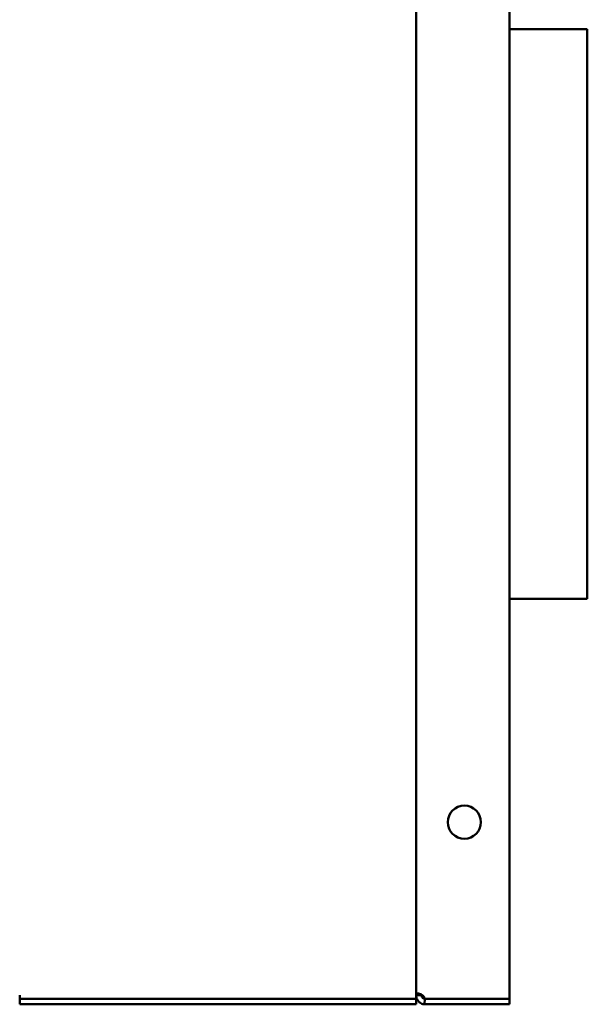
# Model space of a CAD drawing. Header units: millimetres. Extents: x 227 to 613, y 91 to 504.
# Tile 4 of 5: x 456 to 613, y 91 to 364. Entities that reach past the tile are written whole.
import ezdxf

# ---------------------------------------------------------------- set-up
doc = ezdxf.new("R2010")
doc.units = ezdxf.units.MM
doc.header["$LTSCALE"] = 2
doc.layers.add('Widoczne (ISO)', color=7, linetype='Continuous', lineweight=50)

msp = doc.modelspace()

# ---------------------------------------------------------------- linework, layer by layer
at = {"layer": 'Widoczne (ISO)'}
for p, q in [((565.75, 93.12), (565.75, 500.88)), ((591.64, 502), (591.64, 92)), ((591.64, 361), (613.25, 361)), ((613.25, 361), (613.25, 203)), ((591.64, 203), (613.25, 203)), ((455.75, 92), (455.75, 93)), ((565.75, 93.12), (565.75, 93)), ((566.62, 93.12), (565.75, 93.12)), ((565.75, 92), (565.75, 93)), ((565.75, 93), (566.62, 93)), ((567.25, 93.12), (566.62, 93.12)), ((566.62, 93), (567.25, 93)), ((567.25, 93), (567.25, 93.12)), ((455.75, 90.5), (455.75, 92)), ((455.75, 92), (565.75, 92)), ((455.75, 90.5), (565.75, 90.5)), ((565.75, 90.5), (565.75, 92)), ((568.25, 92), (568.09, 92)), ((568.19, 92), (568.09, 90.51)), ((591.64, 92), (568.25, 92)), ((568.25, 90.5), (591.64, 90.5)), ((591.64, 90.5), (591.64, 92))]:
    msp.add_line(p, q, dxfattribs=at)
msp.add_circle((579.14, 141), 4.6, dxfattribs=at)
msp.add_arc((568.25, 93), 2.5, 266.2888, 270, dxfattribs=at)
for points, knots in [([(565.75, 93.12), (565.75, 93.19), (565.75, 93.32), (565.92, 93.47), (566.03, 93.5), (566.32, 93.5), (566.5, 93.47), (566.91, 93.35), (567.12, 93.26), (567.51, 93.03), (567.67, 92.89), (567.87, 92.65), (567.94, 92.55), (568.02, 92.38), (568.04, 92.31), (568.08, 92.14), (568.09, 92.06), (568.09, 92)], [0, 0, 0, 0, 0.0405395, 0.0405395, 0.0705616, 0.0705616, 0.1003758, 0.1003758, 0.1315344, 0.1315344, 0.1594808, 0.1594808, 0.1767321, 0.1767321, 0.1868314, 0.1868314, 0.2008008, 0.2008008, 0.2008008, 0.2008008]), ([(568.09, 90.51), (568.09, 90.51), (568.08, 90.51), (568.05, 90.51), (568.02, 90.51), (567.95, 90.52), (567.89, 90.53), (567.69, 90.56), (567.54, 90.6), (567.18, 90.73), (566.96, 90.84), (566.55, 91.15), (566.36, 91.34), (566.06, 91.77), (565.94, 92), (565.83, 92.37), (565.8, 92.5), (565.75, 92.79), (565.75, 92.91), (565.75, 93)], [0.0001097, 0.0001097, 0.0001097, 0.0001097, 0.0177722, 0.0177722, 0.0307489, 0.0307489, 0.0530069, 0.0530069, 0.0895386, 0.0895386, 0.1321287, 0.1321287, 0.1727818, 0.1727818, 0.2137649, 0.2137649, 0.2350478, 0.2350478, 0.2619552, 0.2619552, 0.2619552, 0.2619552]), ([(567.25, 93), (567.25, 92.97), (567.25, 92.95), (567.25, 92.9), (567.26, 92.88), (567.27, 92.79), (567.28, 92.74), (567.31, 92.64), (567.34, 92.58), (567.4, 92.47), (567.44, 92.42), (567.52, 92.31), (567.57, 92.27), (567.67, 92.18), (567.73, 92.14), (567.86, 92.07), (567.94, 92.05), (568.03, 92.02), (568.06, 92.02), (568.09, 92.01)], [-0.1699512, -0.1699512, -0.1699512, -0.1699512, -0.165763, -0.165763, -0.1614789, -0.1614789, -0.1514379, -0.1514379, -0.1367761, -0.1367761, -0.1229746, -0.1229746, -0.1075892, -0.1075892, -0.0887968, -0.0887968, -0.0614712, -0.0614712, -0.0469726, -0.0469726, -0.0469726, -0.0469726])]:
    msp.add_open_spline(points, degree=3, knots=knots, dxfattribs=at)
msp.add_open_spline([(567.25, 93.18), (567.25, 93.16), (567.25, 93.14), (567.25, 93.12)], degree=3, dxfattribs=at)

doc.saveas('drawing.dxf')
